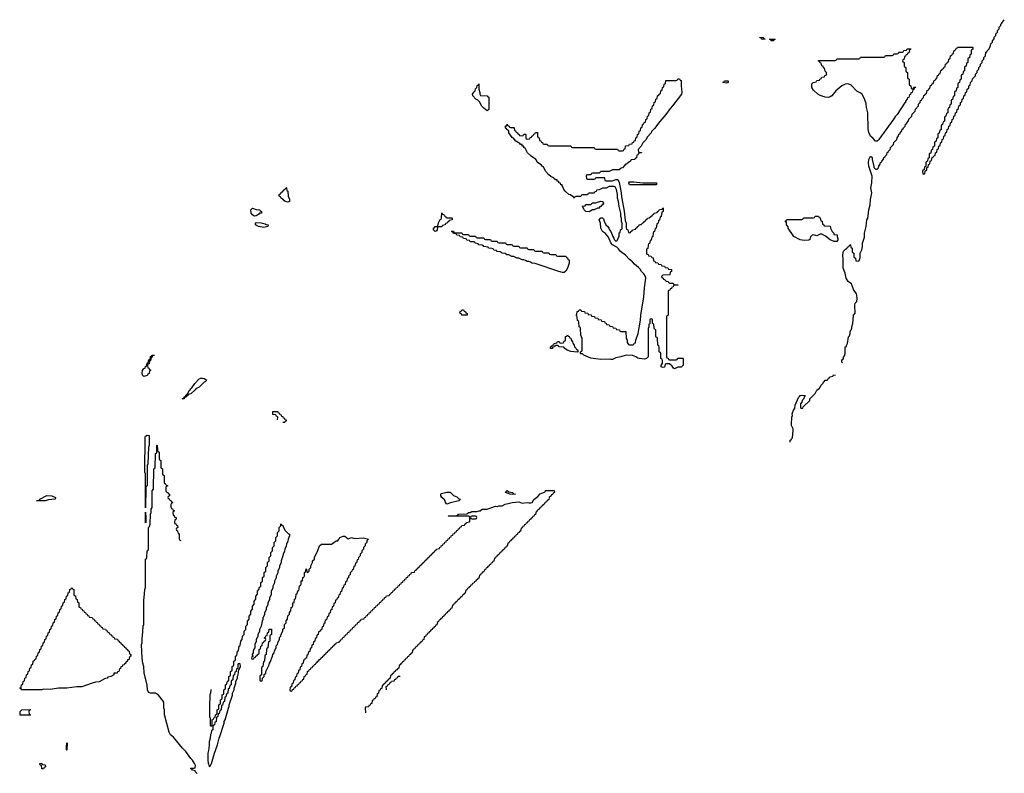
# Model space of a CAD drawing. Header units: inches. Extents: x 2604706 to 2755870, y 449242 to 584050.
# Tile 20 of 59: x 2717746 to 2729510, y 495831 to 504842. Entities that reach past the tile are written whole.
import ezdxf

# ---------------------------------------------------------------- set-up
doc = ezdxf.new("R2010")
doc.units = ezdxf.units.IN
doc.header["$MEASUREMENT"] = 0
for name, color, linetype in [('C7419', 7, 'Continuous'), ('C7429', 7, 'Continuous'), ('C7510', 7, 'Continuous'), ('C7520', 7, 'Continuous')]:
    doc.layers.add(name, color=color, linetype=linetype)

msp = doc.modelspace()

# ---------------------------------------------------------------- linework, layer by layer
at = {"layer": 'C7419', "color": 6}
for points in [[(2719250, 499006), (2719248, 499410), (2719242, 499430), (2719244, 499850), (2719250, 499862), (2719270, 499876), (2719291, 499870), (2719291, 499751), (2719285, 499730), (2719278, 499530), (2719271, 499510), (2719271, 499270), (2719258, 499262), (2719254, 499250)], [(2718050, 499089), (2717946, 499090), (2717982, 499098), (2717986, 499110), (2718070, 499151), (2718132, 499150), (2718175, 499130), (2718170, 499109), (2718090, 499099)], [(2719250, 498826), (2719250, 498954), (2719254, 498890), (2719254, 498830)], [(2718110, 496835), (2718030, 496838), (2718010, 496829), (2717770, 496828), (2717762, 496842), (2717746, 496850), (2717762, 496858), (2717766, 496890), (2717782, 496898), (2717786, 496930), (2717802, 496938), (2717806, 496970), (2717822, 496978), (2717826, 497010), (2717842, 497018), (2717846, 497050), (2717862, 497058), (2717866, 497090), (2717882, 497098), (2717886, 497130), (2717902, 497138), (2717907, 497173), (2717922, 497178), (2717927, 497193), (2717942, 497198), (2717946, 497230), (2717962, 497238), (2717966, 497270), (2717982, 497278), (2717986, 497310), (2718002, 497318), (2718006, 497350), (2718022, 497358), (2718026, 497390), (2718042, 497398), (2718046, 497430), (2718062, 497438), (2718066, 497470), (2718082, 497478), (2718086, 497510), (2718102, 497518), (2718106, 497550), (2718122, 497558), (2718126, 497590), (2718142, 497598), (2718146, 497630), (2718162, 497638), (2718166, 497670), (2718182, 497678), (2718186, 497710), (2718202, 497718), (2718206, 497750), (2718222, 497758), (2718226, 497790), (2718242, 497798), (2718246, 497830), (2718262, 497838), (2718266, 497870), (2718282, 497878), (2718286, 497910), (2718302, 497918), (2718306, 497950), (2718322, 497958), (2718326, 497990), (2718342, 497998), (2718346, 498030), (2718362, 498038), (2718370, 498054), (2718378, 498038), (2718394, 498030), (2718394, 497970), (2718398, 497958), (2718413, 497953), (2718418, 497918), (2718434, 497910), (2718438, 497878), (2718454, 497870), (2718454, 497830), (2718458, 497818), (2718473, 497813), (2718478, 497798), (2718493, 497793), (2718498, 497778), (2718513, 497773), (2718518, 497758), (2718533, 497753), (2718538, 497738), (2718553, 497733), (2718558, 497718), (2718573, 497713), (2718578, 497698), (2718613, 497693), (2718618, 497678), (2718633, 497673), (2718638, 497658), (2718653, 497653), (2718658, 497638), (2718673, 497633), (2718678, 497618), (2718693, 497613), (2718698, 497598), (2718713, 497593), (2718718, 497578), (2718733, 497573), (2718738, 497558), (2718773, 497553), (2718778, 497538), (2718793, 497533), (2718798, 497518), (2718813, 497513), (2718818, 497498), (2718833, 497493), (2718838, 497478), (2718853, 497473), (2718858, 497458), (2718873, 497453), (2718878, 497438), (2718913, 497433), (2718918, 497418), (2718933, 497413), (2718938, 497398), (2718953, 497393), (2718958, 497378), (2718973, 497373), (2718978, 497358), (2718993, 497353), (2718998, 497338), (2719013, 497333), (2719018, 497318), (2719033, 497313), (2719038, 497298), (2719054, 497290), (2719058, 497258), (2719074, 497250), (2719072, 497230), (2719058, 497222), (2719050, 497188), (2719034, 497186), (2719030, 497166), (2719018, 497162), (2719010, 497146), (2718998, 497142), (2718994, 497130), (2718974, 497126), (2718970, 497108), (2718954, 497106), (2718950, 497086), (2718938, 497082), (2718932, 497050), (2718914, 497046), (2718912, 497030), (2718872, 497028), (2718870, 497009), (2718834, 496990), (2718800, 496980), (2718791, 496970), (2718759, 496961), (2718697, 496923), (2718650, 496919), (2718610, 496909), (2718490, 496864), (2718430, 496864), (2718310, 496849), (2718211, 496849)], [(2717750, 496526), (2717750, 496572), (2717770, 496591), (2717870, 496594), (2717874, 496590), (2717858, 496582), (2717854, 496570), (2717858, 496538), (2717870, 496534), (2717874, 496530), (2717870, 496526)], [(2718310, 496108), (2718306, 496110), (2718306, 496150), (2718308, 496190), (2718314, 496194)], [(2718010, 495886), (2718007, 495927), (2717990, 495929), (2717986, 495950), (2718011, 495951), (2718018, 495938), (2718050, 495934), (2718054, 495910), (2718038, 495902), (2718030, 495886)]]:
    msp.add_lwpolyline(points, close=True, dxfattribs=at)
for points in [[(2719868, 495830), (2719846, 495850), (2719842, 495862), (2719810, 495868), (2719802, 495882), (2719786, 495890), (2719790, 495894), (2719830, 495894), (2719842, 495898), (2719846, 495930), (2719838, 495938), (2719835, 495950), (2719809, 495990), (2719790, 496010), (2719730, 496090), (2719690, 496130), (2719582, 496262), (2719549, 496290), (2719530, 496322), (2719477, 496530), (2719477, 496590), (2719470, 496610), (2719469, 496669), (2719464, 496690), (2719404, 496764), (2719370, 496788), (2719310, 496789), (2719290, 496797), (2719279, 496810), (2719272, 496830), (2719268, 496890), (2719232, 497030), (2719228, 497108), (2719217, 497150), (2719210, 497206), (2719202, 497370), (2719208, 497390), (2719209, 497450), (2719215, 497470), (2719222, 497590), (2719229, 497610), (2719229, 497910), (2719235, 497930), (2719242, 498030), (2719248, 498052), (2719248, 498390), (2719262, 498398), (2719266, 498410), (2719268, 498492), (2719282, 498498), (2719286, 498510), (2719286, 498770), (2719296, 498784), (2719306, 498810), (2719308, 498930), (2719318, 498950), (2719318, 498990), (2719328, 499010), (2719329, 499210), (2719346, 499230), (2719349, 499470), (2719362, 499478), (2719366, 499490), (2719368, 499648), (2719370, 499654), (2719382, 499658), (2719386, 499670), (2719386, 499750), (2719390, 499754), (2719393, 499693), (2719398, 499678), (2719414, 499670), (2719413, 499593), (2719418, 499578), (2719434, 499570), (2719433, 499493), (2719438, 499478), (2719454, 499470), (2719453, 499413), (2719458, 499398), (2719474, 499390), (2719474, 499310), (2719478, 499298), (2719490, 499294), (2719498, 499278), (2719514, 499270), (2719498, 499262), (2719494, 499250), (2719494, 499210), (2719498, 499198), (2719514, 499190), (2719518, 499178), (2719534, 499170), (2719534, 499150), (2719518, 499142), (2719514, 499130), (2719518, 499118), (2719530, 499114), (2719538, 499098), (2719554, 499090), (2719558, 499078), (2719574, 499070), (2719558, 499062), (2719553, 499047), (2719553, 499013), (2719558, 498998), (2719570, 498994), (2719578, 498978), (2719594, 498970), (2719578, 498962), (2719574, 498950), (2719578, 498918), (2719590, 498914), (2719594, 498894), (2719614, 498890), (2719614, 498870), (2719598, 498862), (2719594, 498830), (2719598, 498818), (2719610, 498814), (2719618, 498798), (2719633, 498793), (2719634, 498770), (2719618, 498762), (2719614, 498750), (2719618, 498738), (2719632, 498732), (2719638, 498698), (2719653, 498693), (2719653, 498633), (2719658, 498618), (2719670, 498614)], [(2720000, 496102), (2719995, 496070), (2719994, 495994), (2719999, 495950), (2720000, 495946)]]:
    msp.add_lwpolyline(points, dxfattribs=at)
at = {"layer": 'C7429', "color": 6}
for points in [[(2726950, 499790), (2726950, 499814), (2726962, 499818), (2726966, 499830), (2726978, 499842), (2726989, 499930), (2726989, 499950), (2726969, 499990), (2726969, 500000)], [(2720028, 496832), (2720026, 496790), (2720016, 496770), (2720018, 496710), (2720012, 496690), (2720012, 496590), (2720014, 496510), (2720022, 496490), (2720022, 496402), (2720030, 496394), (2720042, 496398), (2720046, 496410), (2720046, 496470), (2720062, 496478), (2720067, 496493), (2720082, 496498), (2720086, 496530), (2720102, 496538), (2720106, 496550), (2720106, 496590), (2720122, 496598), (2720126, 496610), (2720126, 496650), (2720142, 496658), (2720146, 496670), (2720146, 496710), (2720162, 496718), (2720166, 496730), (2720166, 496770), (2720182, 496778), (2720186, 496790), (2720186, 496830), (2720202, 496838), (2720206, 496850), (2720206, 496890), (2720222, 496898), (2720227, 496933), (2720242, 496938), (2720246, 496950), (2720246, 496990), (2720262, 496998), (2720266, 497010), (2720266, 497050), (2720282, 497058), (2720286, 497070), (2720286, 497110), (2720302, 497118), (2720306, 497130), (2720306, 497170), (2720322, 497178), (2720326, 497190), (2720326, 497230), (2720342, 497238), (2720348, 497292), (2720362, 497298), (2720368, 497352), (2720382, 497358), (2720388, 497412), (2720406, 497430), (2720408, 497472), (2720426, 497490), (2720428, 497532), (2720446, 497550), (2720448, 497592), (2720466, 497610), (2720468, 497652), (2720487, 497673), (2720488, 497710), (2720507, 497733), (2720508, 497770), (2720527, 497793), (2720528, 497830), (2720547, 497853), (2720548, 497890), (2720567, 497913), (2720568, 497950), (2720587, 497973), (2720588, 498010), (2720607, 498033), (2720608, 498052), (2720626, 498070), (2720628, 498112), (2720646, 498130), (2720648, 498172), (2720666, 498190), (2720668, 498232), (2720686, 498250), (2720688, 498292), (2720706, 498310), (2720708, 498352), (2720726, 498370), (2720728, 498410), (2720746, 498430), (2720748, 498470), (2720766, 498490), (2720768, 498530), (2720786, 498550), (2720788, 498590), (2720806, 498610), (2720808, 498650), (2720826, 498670), (2720828, 498710), (2720846, 498730), (2720848, 498770), (2720866, 498790), (2720866, 498810), (2720870, 498814), (2720878, 498798), (2720890, 498794), (2720896, 498770), (2720916, 498736), (2720956, 498696), (2720971, 498690), (2720971, 498670), (2720952, 498630), (2720950, 498606), (2720932, 498570), (2720930, 498546), (2720912, 498510), (2720910, 498486), (2720892, 498450), (2720891, 498430), (2720871, 498370), (2720870, 498346), (2720852, 498310), (2720851, 498290), (2720832, 498250), (2720831, 498230), (2720812, 498190), (2720811, 498170), (2720792, 498130), (2720791, 498110), (2720772, 498070), (2720770, 498046), (2720752, 498010), (2720750, 497966), (2720731, 497929), (2720730, 497906), (2720712, 497870), (2720710, 497846), (2720692, 497810), (2720690, 497786), (2720672, 497750), (2720670, 497726), (2720652, 497690), (2720652, 497670), (2720642, 497650), (2720631, 497590), (2720612, 497550), (2720611, 497529), (2720593, 497487), (2720592, 497468), (2720572, 497430), (2720572, 497408), (2720554, 497370), (2720554, 497330), (2720544, 497316), (2720534, 497290), (2720534, 497270), (2720522, 497250), (2720522, 497242), (2720534, 497226), (2720518, 497222), (2720514, 497210), (2720518, 497198), (2720530, 497194), (2720542, 497198), (2720546, 497214), (2720562, 497218), (2720567, 497233), (2720582, 497238), (2720587, 497253), (2720602, 497258), (2720606, 497270), (2720606, 497310), (2720622, 497318), (2720626, 497350), (2720642, 497358), (2720646, 497390), (2720662, 497398), (2720667, 497413), (2720682, 497418), (2720686, 497430), (2720682, 497442), (2720666, 497450), (2720682, 497458), (2720687, 497473), (2720702, 497478), (2720706, 497510), (2720722, 497518), (2720727, 497553), (2720753, 497553), (2720754, 497490), (2720738, 497482), (2720734, 497470), (2720733, 497413), (2720730, 497406), (2720718, 497402), (2720712, 497330), (2720698, 497322), (2720694, 497310), (2720692, 497250), (2720678, 497242), (2720674, 497230), (2720672, 497170), (2720658, 497162), (2720652, 497108), (2720638, 497102), (2720634, 497090), (2720634, 497010), (2720618, 497002), (2720614, 496990), (2720614, 496950), (2720618, 496938), (2720630, 496934), (2720642, 496938), (2720646, 496970), (2720666, 496990), (2720667, 497013), (2720686, 497030), (2720686, 497050), (2720728, 497130), (2720729, 497150), (2720739, 497161), (2720768, 497230), (2720769, 497250), (2720788, 497270), (2720790, 497294), (2720809, 497331), (2720810, 497354), (2720828, 497372), (2720830, 497394), (2720849, 497431), (2720850, 497454), (2720868, 497472), (2720870, 497494), (2720889, 497531), (2720890, 497554), (2720908, 497572), (2720909, 497611), (2720928, 497630), (2720930, 497654), (2720947, 497673), (2720950, 497714), (2720968, 497732), (2720970, 497754), (2720987, 497773), (2720990, 497814), (2721002, 497818), (2721008, 497832), (2721009, 497871), (2721026, 497874), (2721030, 497914), (2721042, 497918), (2721047, 497933), (2721050, 497974), (2721062, 497978), (2721070, 498014), (2721082, 498018), (2721087, 498033), (2721090, 498074), (2721102, 498078), (2721108, 498092), (2721109, 498131), (2721126, 498134), (2721130, 498174), (2721142, 498178), (2721147, 498193), (2721150, 498234), (2721162, 498238), (2721170, 498274), (2721174, 498270), (2721178, 498238), (2721190, 498234), (2721206, 498250), (2721206, 498270), (2721226, 498290), (2721226, 498310), (2721246, 498350), (2721246, 498370), (2721267, 498393), (2721268, 498412), (2721310, 498494), (2721329, 498550), (2721350, 498570), (2721470, 498571), (2721528, 498610), (2721548, 498612), (2721558, 498630), (2721565, 498635), (2721569, 498650), (2721610, 498666), (2721630, 498665), (2721670, 498634), (2721710, 498650), (2721750, 498639), (2721848, 498648), (2721914, 498630), (2721894, 498610), (2721894, 498590), (2721874, 498570), (2721874, 498550), (2721854, 498530), (2721854, 498510), (2721834, 498490), (2721834, 498470), (2721814, 498450), (2721814, 498430), (2721794, 498410), (2721792, 498388), (2721778, 498382), (2721772, 498348), (2721758, 498342), (2721750, 498306), (2721738, 498302), (2721732, 498268), (2721718, 498262), (2721714, 498250), (2721694, 498230), (2721694, 498210), (2721674, 498190), (2721674, 498170), (2721658, 498162), (2721654, 498130), (2721638, 498122), (2721634, 498090), (2721618, 498082), (2721612, 498048), (2721598, 498042), (2721590, 498006), (2721578, 498002), (2721572, 497968), (2721558, 497962), (2721552, 497928), (2721538, 497922), (2721530, 497906), (2721518, 497902), (2721514, 497870), (2721498, 497862), (2721494, 497830), (2721478, 497822), (2721474, 497790), (2721458, 497782), (2721454, 497750), (2721438, 497742), (2721434, 497710), (2721418, 497702), (2721412, 497668), (2721398, 497662), (2721393, 497647), (2721392, 497628), (2721378, 497622), (2721372, 497588), (2721358, 497582), (2721352, 497548), (2721338, 497542), (2721330, 497526), (2721318, 497522), (2721314, 497490), (2721298, 497482), (2721294, 497450), (2721278, 497442), (2721274, 497410), (2721258, 497402), (2721254, 497370), (2721238, 497362), (2721234, 497330), (2721218, 497322), (2721212, 497288), (2721198, 497282), (2721190, 497246), (2721178, 497242), (2721172, 497208), (2721158, 497202), (2721150, 497186), (2721138, 497182), (2721134, 497150), (2721118, 497142), (2721114, 497110), (2721098, 497102), (2721094, 497070), (2721078, 497062), (2721074, 497030), (2721058, 497022), (2721054, 496990), (2721038, 496982), (2721034, 496950), (2721018, 496942), (2721014, 496910), (2720998, 496902), (2720993, 496867), (2720978, 496862), (2720974, 496830), (2720978, 496818), (2720990, 496814), (2721002, 496818), (2721007, 496833), (2721022, 496838), (2721027, 496853), (2721042, 496858), (2721047, 496873), (2721062, 496878), (2721066, 496890), (2721082, 496898), (2721090, 496914), (2721102, 496918), (2721110, 496934), (2721122, 496938), (2721127, 496953), (2721142, 496958), (2721146, 496990), (2721162, 496998), (2721170, 497014), (2721182, 497018), (2721186, 497050), (2721202, 497058), (2721210, 497074), (2721222, 497078), (2721230, 497094), (2721242, 497098), (2721250, 497114), (2721262, 497118), (2721270, 497134), (2721282, 497138), (2721287, 497153), (2721302, 497158), (2721307, 497173), (2721322, 497178), (2721327, 497193), (2721342, 497198), (2721347, 497213), (2721362, 497218), (2721367, 497233), (2721382, 497238), (2721387, 497253), (2721402, 497258), (2721407, 497273), (2721422, 497278), (2721427, 497293), (2721442, 497298), (2721447, 497313), (2721462, 497318), (2721467, 497333), (2721482, 497338), (2721487, 497353), (2721502, 497358), (2721507, 497373), (2721522, 497378), (2721527, 497393), (2721562, 497398), (2721567, 497413), (2721582, 497418), (2721587, 497433), (2721602, 497438), (2721607, 497453), (2721622, 497458), (2721627, 497473), (2721642, 497478), (2721647, 497493), (2721662, 497498), (2721667, 497513), (2721682, 497518), (2721687, 497533), (2721702, 497538), (2721707, 497553), (2721722, 497558), (2721727, 497573), (2721742, 497578), (2721747, 497593), (2721762, 497598), (2721767, 497613), (2721782, 497618), (2721787, 497633), (2721802, 497638), (2721807, 497653), (2721822, 497658), (2721827, 497673), (2721862, 497678), (2721867, 497693), (2721882, 497698), (2721887, 497713), (2721902, 497718), (2721907, 497733), (2721922, 497738), (2721927, 497753), (2721942, 497758), (2721947, 497773), (2721962, 497778), (2721967, 497793), (2721982, 497798), (2721987, 497813), (2722002, 497818), (2722007, 497833), (2722022, 497838), (2722027, 497853), (2722042, 497858), (2722047, 497873), (2722062, 497878), (2722067, 497893), (2722082, 497898), (2722087, 497913), (2722102, 497918), (2722107, 497933), (2722122, 497938), (2722127, 497953), (2722162, 497958), (2722167, 497973), (2722182, 497978), (2722187, 497993), (2722202, 497998), (2722207, 498013), (2722222, 498018), (2722227, 498033), (2722242, 498038), (2722247, 498053), (2722262, 498058), (2722267, 498073), (2722282, 498078), (2722287, 498093), (2722302, 498098), (2722307, 498113), (2722322, 498118), (2722327, 498133), (2722342, 498138), (2722347, 498153), (2722362, 498158), (2722367, 498173), (2722382, 498178), (2722387, 498193), (2722402, 498198), (2722407, 498213), (2722422, 498218), (2722427, 498233), (2722462, 498238), (2722467, 498253), (2722482, 498258), (2722487, 498273), (2722502, 498278), (2722507, 498293), (2722522, 498298), (2722527, 498313), (2722542, 498318), (2722547, 498333), (2722562, 498338), (2722567, 498353), (2722582, 498358), (2722587, 498373), (2722602, 498378), (2722607, 498393), (2722622, 498398), (2722627, 498413), (2722642, 498418), (2722647, 498433), (2722662, 498438), (2722667, 498453), (2722682, 498458), (2722687, 498473), (2722702, 498478), (2722707, 498493), (2722722, 498498), (2722727, 498513), (2722762, 498518), (2722767, 498533), (2722782, 498538), (2722787, 498553), (2722802, 498558), (2722807, 498573), (2722822, 498578), (2722827, 498593), (2722842, 498598), (2722847, 498613), (2722862, 498618), (2722867, 498633), (2722882, 498638), (2722887, 498653), (2722902, 498658), (2722907, 498673), (2722922, 498678), (2722927, 498693), (2722942, 498698), (2722947, 498713), (2722962, 498718), (2722967, 498733), (2722982, 498738), (2722987, 498753), (2723002, 498758), (2723007, 498773), (2723022, 498778), (2723027, 498793), (2723062, 498798), (2723067, 498813), (2723082, 498818), (2723086, 498830), (2723122, 498838), (2723126, 498850), (2723126, 498890), (2723122, 498902), (2723107, 498907), (2722870, 498906), (2722866, 498910), (2722968, 498912), (2722982, 498918), (2722990, 498931), (2723087, 498933), (2723102, 498938), (2723106, 498950), (2723129, 498951), (2723150, 498962), (2723210, 498962), (2723231, 498971), (2723249, 498971), (2723270, 498991), (2723330, 498991), (2723430, 499025), (2723450, 499022), (2723470, 499031), (2723509, 499031), (2723546, 499050), (2723600, 499060), (2723629, 499071), (2723710, 499076), (2723750, 499063), (2723810, 499070), (2723830, 499065), (2723855, 499065), (2723870, 499070), (2723890, 499103), (2723938, 499142), (2723966, 499174), (2724023, 499197), (2724030, 499211), (2724132, 499212), (2724134, 499190), (2724118, 499182), (2724110, 499166), (2724098, 499162), (2724094, 499150), (2724073, 499127), (2724070, 499106), (2724058, 499102), (2724054, 499090), (2724038, 499082), (2724030, 499066), (2724018, 499062), (2724010, 499046), (2723998, 499042), (2723994, 499030), (2723978, 499022), (2723970, 499006), (2723958, 499002), (2723954, 498990), (2723938, 498982), (2723930, 498966), (2723918, 498962), (2723910, 498926), (2723898, 498922), (2723890, 498906), (2723878, 498902), (2723870, 498886), (2723858, 498882), (2723854, 498870), (2723838, 498862), (2723830, 498846), (2723818, 498842), (2723810, 498826), (2723798, 498822), (2723790, 498806), (2723778, 498802), (2723770, 498786), (2723758, 498782), (2723750, 498766), (2723738, 498762), (2723730, 498726), (2723718, 498722), (2723714, 498710), (2723698, 498702), (2723690, 498686), (2723678, 498682), (2723670, 498666), (2723658, 498662), (2723650, 498646), (2723638, 498642), (2723634, 498630), (2723618, 498622), (2723614, 498610), (2723598, 498602), (2723590, 498586), (2723578, 498582), (2723570, 498546), (2723558, 498542), (2723550, 498526), (2723538, 498522), (2723530, 498506), (2723518, 498502), (2723514, 498490), (2723498, 498482), (2723490, 498466), (2723478, 498462), (2723470, 498446), (2723458, 498442), (2723454, 498430), (2723438, 498422), (2723430, 498406), (2723418, 498402), (2723410, 498366), (2723398, 498362), (2723390, 498346), (2723378, 498342), (2723370, 498326), (2723358, 498322), (2723354, 498310), (2723338, 498302), (2723334, 498290), (2723318, 498282), (2723310, 498266), (2723298, 498262), (2723294, 498250), (2723278, 498242), (2723274, 498230), (2723258, 498222), (2723250, 498206), (2723238, 498202), (2723230, 498166), (2723218, 498162), (2723214, 498150), (2723198, 498142), (2723194, 498130), (2723178, 498122), (2723170, 498106), (2723158, 498102), (2723150, 498086), (2723138, 498082), (2723130, 498066), (2723118, 498062), (2723114, 498050), (2723098, 498042), (2723090, 498026), (2723078, 498022), (2723070, 497986), (2723058, 497982), (2723054, 497970), (2723038, 497962), (2723030, 497946), (2723018, 497942), (2723014, 497930), (2722998, 497922), (2722994, 497910), (2722978, 497902), (2722970, 497886), (2722958, 497882), (2722954, 497870), (2722938, 497862), (2722930, 497846), (2722918, 497842), (2722910, 497806), (2722898, 497802), (2722890, 497786), (2722878, 497782), (2722874, 497770), (2722858, 497762), (2722854, 497750), (2722838, 497742), (2722830, 497726), (2722818, 497722), (2722814, 497710), (2722798, 497702), (2722790, 497686), (2722778, 497682), (2722774, 497670), (2722758, 497662), (2722750, 497646), (2722738, 497642), (2722730, 497606), (2722718, 497602), (2722710, 497586), (2722698, 497582), (2722694, 497570), (2722678, 497562), (2722674, 497550), (2722658, 497542), (2722654, 497530), (2722638, 497522), (2722634, 497510), (2722618, 497502), (2722610, 497486), (2722598, 497482), (2722593, 497467), (2722578, 497462), (2722574, 497430), (2722558, 497422), (2722550, 497406), (2722538, 497402), (2722534, 497390), (2722518, 497382), (2722510, 497366), (2722498, 497362), (2722490, 497346), (2722478, 497342), (2722473, 497327), (2722458, 497322), (2722453, 497307), (2722438, 497302), (2722434, 497270), (2722418, 497262), (2722414, 497250), (2722398, 497242), (2722390, 497226), (2722378, 497222), (2722370, 497206), (2722358, 497202), (2722353, 497187), (2722338, 497182), (2722333, 497167), (2722318, 497162), (2722313, 497147), (2722298, 497142), (2722293, 497127), (2722278, 497122), (2722274, 497090), (2722258, 497082), (2722253, 497067), (2722238, 497062), (2722233, 497047), (2722218, 497042), (2722213, 497027), (2722198, 497022), (2722193, 497007), (2722178, 497002), (2722173, 496967), (2722158, 496962), (2722153, 496947), (2722138, 496942), (2722133, 496927), (2722118, 496922), (2722113, 496907), (2722098, 496902), (2722093, 496887), (2722078, 496882), (2722073, 496847), (2722058, 496842), (2722053, 496827), (2722038, 496822), (2722034, 496790), (2722018, 496782), (2722013, 496747), (2721998, 496742), (2721993, 496727), (2721978, 496722), (2721973, 496707), (2721958, 496702), (2721953, 496667), (2721938, 496662), (2721933, 496647), (2721918, 496642), (2721913, 496627), (2721878, 496622), (2721874, 496610), (2721876, 496556)], [(2720000, 495946), (2720010, 495914), (2720022, 495918), (2720039, 495950), (2720074, 496070), (2720109, 496170), (2720129, 496251), (2720139, 496270), (2720189, 496430), (2720189, 496450), (2720199, 496470), (2720239, 496610), (2720249, 496630), (2720249, 496650), (2720287, 496767), (2720289, 496791), (2720308, 496830), (2720308, 496850), (2720327, 496907), (2720328, 496932), (2720348, 496970), (2720348, 496992), (2720358, 497010), (2720366, 497074), (2720370, 497074), (2720386, 497110), (2720382, 497142), (2720370, 497146), (2720358, 497142), (2720354, 497130), (2720354, 497086), (2720338, 497082), (2720334, 497050), (2720318, 497042), (2720314, 497010), (2720298, 497002), (2720292, 496948), (2720278, 496942), (2720274, 496930), (2720272, 496888), (2720258, 496882), (2720250, 496846), (2720238, 496842), (2720232, 496790), (2720218, 496782), (2720210, 496746), (2720198, 496742), (2720192, 496690), (2720178, 496682), (2720170, 496646), (2720158, 496642), (2720152, 496590), (2720138, 496582), (2720130, 496546), (2720118, 496542), (2720114, 496510), (2720098, 496502), (2720092, 496448), (2720078, 496442), (2720074, 496410), (2720058, 496402), (2720054, 496390), (2720054, 496350), (2720038, 496342), (2720034, 496310), (2720024, 496296), (2720022, 496250), (2720011, 496209), (2720011, 496169), (2720000, 496102)], [(2722128, 496828), (2722126, 496870), (2722142, 496878), (2722147, 496893), (2722162, 496898), (2722167, 496913), (2722182, 496918), (2722190, 496934), (2722222, 496938), (2722227, 496953), (2722242, 496958), (2722247, 496973), (2722262, 496978), (2722267, 496993), (2722293, 496993)]]:
    msp.add_lwpolyline(points, dxfattribs=at)
for points in [[(2722850, 499049), (2722834, 499070), (2722830, 499090), (2722821, 499101), (2722790, 499129), (2722777, 499150), (2722778, 499170), (2722785, 499175), (2722850, 499192), (2722890, 499193), (2722930, 499151), (2722970, 499136), (2722994, 499114), (2723011, 499110), (2722992, 499090), (2722894, 499066)], [(2723630, 499166), (2723606, 499170), (2723549, 499190), (2723570, 499211), (2723590, 499196), (2723632, 499190), (2723651, 499171), (2723670, 499169)], [(2723190, 498906), (2723150, 498906), (2723138, 498902), (2723134, 498890), (2723138, 498878), (2723150, 498874), (2723190, 498874), (2723202, 498878), (2723206, 498890), (2723202, 498902)]]:
    msp.add_lwpolyline(points, close=True, dxfattribs=at)
at = {"layer": 'C7510', "color": 6}
for points in [[(2719230, 500575), (2719215, 500590), (2719209, 500611), (2719214, 500646), (2719230, 500672), (2719246, 500674), (2719250, 500694), (2719262, 500698), (2719270, 500734), (2719282, 500738), (2719290, 500774), (2719302, 500778), (2719308, 500792), (2719310, 500814), (2719322, 500818), (2719326, 500830), (2719351, 500831), (2719346, 500826), (2719334, 500826), (2719330, 500806), (2719318, 500802), (2719310, 500766), (2719298, 500762), (2719292, 500728), (2719278, 500722), (2719274, 500710), (2719278, 500678), (2719290, 500674), (2719298, 500658), (2719312, 500650), (2719298, 500642), (2719292, 500610), (2719278, 500602), (2719270, 500589)], [(2719710, 500308), (2719688, 500308), (2719694, 500314), (2719706, 500314), (2719710, 500332), (2719726, 500334), (2719730, 500354), (2719742, 500358), (2719746, 500370), (2719758, 500382), (2719769, 500410), (2719783, 500417), (2719789, 500430), (2719801, 500439), (2719839, 500490), (2719890, 500546), (2719910, 500556), (2719930, 500556), (2719951, 500550), (2719982, 500530), (2719965, 500515), (2719950, 500508), (2719890, 500449), (2719851, 500429), (2719844, 500416), (2719792, 500370), (2719758, 500362), (2719754, 500350), (2719738, 500342), (2719734, 500330), (2719714, 500326)]]:
    msp.add_lwpolyline(points, close=True, dxfattribs=at)
at = {"layer": 'C7520', "color": 6}
for points in [[(2727578, 500738), (2727570, 500746), (2727569, 500771), (2727570, 500774), (2727582, 500778), (2727588, 500792), (2727588, 500808), (2727599, 500821), (2727609, 500850), (2727609, 500930), (2727626, 500934), (2727626, 500946), (2727638, 500970), (2727649, 501049), (2727660, 501060), (2727669, 501090), (2727670, 501114), (2727689, 501151), (2727689, 501169), (2727701, 501210), (2727709, 501310), (2727728, 501332), (2727724, 501430), (2727730, 501452), (2727749, 501471), (2727750, 501510), (2727749, 501550), (2727745, 501565), (2727710, 501615), (2727684, 501684), (2727644, 501710), (2727621, 501750), (2727607, 501810), (2727583, 501870), (2727586, 501970), (2727582, 502030), (2727590, 502074), (2727610, 502094), (2727622, 502098), (2727626, 502110), (2727642, 502118), (2727650, 502134), (2727662, 502138), (2727670, 502154), (2727674, 502150), (2727678, 502118), (2727694, 502110), (2727694, 502070), (2727698, 502058), (2727714, 502050), (2727714, 502010), (2727718, 501998), (2727734, 501990), (2727738, 501958), (2727770, 501954), (2727787, 501993), (2727788, 502050), (2727809, 502090), (2727815, 502130), (2727815, 502170), (2727838, 502242), (2727841, 502290), (2727861, 502370), (2727869, 502450), (2727879, 502470), (2727884, 502496), (2727890, 502570), (2727907, 502630), (2727912, 502690), (2727928, 502770), (2727915, 502830), (2727928, 502890), (2727930, 502970), (2727893, 503090), (2727888, 503130), (2727890, 503172), (2727910, 503211), (2727924, 503204), (2727930, 503194), (2727931, 503170), (2727953, 503087), (2727953, 503073), (2727970, 503054), (2727990, 503054), (2728006, 503070), (2728009, 503091), (2728027, 503113), (2728030, 503134), (2728042, 503138), (2728046, 503150), (2728067, 503173), (2728070, 503194), (2728082, 503198), (2728086, 503210), (2728106, 503230), (2728110, 503254), (2728122, 503258), (2728126, 503270), (2728146, 503290), (2728150, 503314), (2728186, 503350), (2728190, 503374), (2728226, 503410), (2728228, 503430), (2728247, 503453), (2728250, 503474), (2728262, 503478), (2728266, 503490), (2728287, 503513), (2728290, 503534), (2728302, 503538), (2728306, 503550), (2728326, 503570), (2728330, 503594), (2728342, 503598), (2728346, 503610), (2728367, 503633), (2728370, 503654), (2728406, 503690), (2728410, 503714), (2728446, 503750), (2728450, 503774), (2728486, 503810), (2728486, 503830), (2728506, 503850), (2728510, 503874), (2728522, 503878), (2728526, 503890), (2728546, 503910), (2728550, 503934), (2728562, 503938), (2728566, 503950), (2728582, 503958), (2728590, 503994), (2728602, 503998), (2728610, 504014), (2728622, 504018), (2728630, 504054), (2728642, 504058), (2728650, 504074), (2728662, 504078), (2728670, 504114), (2728682, 504118), (2728690, 504134), (2728702, 504138), (2728710, 504174), (2728722, 504178), (2728730, 504194), (2728742, 504198), (2728750, 504234), (2728762, 504238), (2728766, 504250), (2728782, 504258), (2728790, 504274), (2728802, 504278), (2728806, 504310), (2728822, 504318), (2728830, 504334), (2728842, 504338), (2728846, 504370), (2728862, 504378), (2728866, 504410), (2728882, 504418), (2728890, 504434), (2728902, 504438), (2728906, 504470), (2728922, 504478), (2728930, 504494), (2728942, 504498), (2728950, 504514), (2729130, 504514), (2729134, 504510), (2729134, 504490), (2729118, 504482), (2729114, 504470), (2729114, 504430), (2729098, 504422), (2729093, 504387), (2729078, 504382), (2729074, 504370), (2729074, 504330), (2729058, 504322), (2729053, 504287), (2729038, 504282), (2729034, 504270), (2729034, 504230), (2729018, 504222), (2729013, 504187), (2728998, 504182), (2728994, 504170), (2728994, 504130), (2728978, 504122), (2728974, 504090), (2728958, 504082), (2728954, 504070), (2728954, 504030), (2728938, 504022), (2728933, 503987), (2728918, 503982), (2728914, 503970), (2728914, 503930), (2728898, 503922), (2728893, 503887), (2728878, 503882), (2728874, 503870), (2728874, 503830), (2728858, 503822), (2728854, 503790), (2728838, 503782), (2728834, 503770), (2728834, 503730), (2728818, 503722), (2728813, 503687), (2728798, 503682), (2728794, 503670), (2728794, 503630), (2728778, 503622), (2728773, 503587), (2728758, 503582), (2728754, 503570), (2728754, 503530), (2728738, 503522), (2728733, 503487), (2728718, 503482), (2728714, 503470), (2728714, 503430), (2728698, 503422), (2728694, 503390), (2728678, 503382), (2728674, 503370), (2728674, 503330), (2728658, 503322), (2728654, 503290), (2728638, 503282), (2728633, 503247), (2728618, 503242), (2728614, 503230), (2728614, 503190), (2728598, 503182), (2728594, 503150), (2728578, 503142), (2728574, 503130), (2728574, 503086), (2728558, 503082), (2728554, 503046), (2728538, 503042), (2728534, 503030), (2728538, 502998), (2728550, 502994), (2728562, 502998), (2728566, 503034), (2728582, 503038), (2728586, 503050), (2728586, 503074), (2728602, 503078), (2728606, 503110), (2728622, 503118), (2728626, 503150), (2728642, 503158), (2728647, 503193), (2728662, 503198), (2728667, 503213), (2728682, 503218), (2728686, 503250), (2728702, 503258), (2728706, 503290), (2728722, 503298), (2728726, 503330), (2728742, 503338), (2728746, 503370), (2728762, 503378), (2728766, 503410), (2728782, 503418), (2728786, 503450), (2728802, 503458), (2728806, 503490), (2728822, 503498), (2728826, 503530), (2728842, 503538), (2728846, 503570), (2728862, 503578), (2728866, 503610), (2728882, 503618), (2728886, 503650), (2728902, 503658), (2728906, 503690), (2728922, 503698), (2728926, 503730), (2728942, 503738), (2728946, 503770), (2728962, 503778), (2728968, 503812), (2728982, 503818), (2728987, 503833), (2728988, 503852), (2729002, 503858), (2729008, 503892), (2729022, 503898), (2729028, 503932), (2729042, 503938), (2729048, 503972), (2729062, 503978), (2729068, 504012), (2729082, 504018), (2729087, 504033), (2729088, 504052), (2729102, 504058), (2729108, 504092), (2729126, 504110), (2729130, 504134), (2729166, 504170), (2729166, 504190), (2729186, 504210), (2729186, 504230), (2729206, 504250), (2729206, 504270), (2729226, 504290), (2729226, 504310), (2729246, 504330), (2729246, 504350), (2729266, 504370), (2729266, 504390), (2729286, 504410), (2729290, 504454), (2729302, 504458), (2729306, 504470), (2729330, 504494), (2729347, 504533), (2729348, 504552), (2729367, 504573), (2729368, 504590), (2729387, 504613), (2729390, 504634), (2729407, 504653), (2729410, 504674), (2729427, 504693), (2729430, 504714), (2729447, 504733), (2729450, 504754), (2729467, 504773), (2729468, 504790), (2729480, 504800), (2729510, 504842)], [(2726969, 500000), (2726970, 500090), (2726978, 500110), (2726975, 500130), (2726990, 500172), (2727006, 500194), (2727010, 500232), (2727050, 500325), (2727064, 500336), (2727070, 500350), (2727094, 500354), (2727132, 500350), (2727122, 500338), (2727110, 500306), (2727093, 500287), (2727092, 500268), (2727074, 500250), (2727074, 500210), (2727078, 500198), (2727090, 500194), (2727102, 500198), (2727107, 500213), (2727186, 500290), (2727188, 500310), (2727249, 500371), (2727270, 500411), (2727302, 500438), (2727322, 500470), (2727346, 500494), (2727350, 500511), (2727362, 500518), (2727370, 500531), (2727389, 500531), (2727402, 500538), (2727410, 500554), (2727422, 500558), (2727426, 500570), (2727462, 500578), (2727470, 500594), (2727493, 500593)], [(2720890, 500028), (2720914, 500030), (2720918, 500042), (2720933, 500047), (2720933, 500053), (2720918, 500058), (2720913, 500073), (2720898, 500078), (2720893, 500093), (2720878, 500098), (2720873, 500113), (2720858, 500118), (2720853, 500133), (2720838, 500138), (2720833, 500153), (2720767, 500153), (2720767, 500127), (2720802, 500122), (2720807, 500107), (2720822, 500102), (2720826, 500090), (2720824, 500056)]]:
    msp.add_lwpolyline(points, dxfattribs=at)
for points in [[(2726650, 504609), (2726609, 504609), (2726606, 504626), (2726586, 504630), (2726630, 504631), (2726638, 504618), (2726653, 504613)], [(2726750, 504589), (2726726, 504590), (2726722, 504602), (2726706, 504610), (2726774, 504610), (2726758, 504602)], [(2728410, 504014), (2728422, 504018), (2728430, 504034), (2728450, 504034), (2728452, 504030), (2728434, 504026), (2728430, 504006), (2728418, 504002), (2728412, 503988), (2728411, 503970), (2728394, 503966), (2728390, 503946), (2728378, 503942), (2728372, 503928), (2728371, 503910), (2728353, 503907), (2728351, 503890), (2728331, 503869), (2728331, 503850), (2728317, 503843), (2728231, 503710), (2728211, 503690), (2728190, 503655), (2728010, 503410), (2727990, 503390), (2727970, 503390), (2727942, 503422), (2727910, 503450), (2727890, 503495), (2727882, 503538), (2727880, 503730), (2727864, 503790), (2727859, 503839), (2727844, 503884), (2727810, 503950), (2727787, 503967), (2727747, 503987), (2727680, 504060), (2727652, 504072), (2727630, 504073), (2727610, 504070), (2727569, 504051), (2727497, 503990), (2727450, 503930), (2727430, 503918), (2727407, 503913), (2727370, 503915), (2727310, 503934), (2727284, 503950), (2727230, 504001), (2727210, 504030), (2727210, 504074), (2727228, 504092), (2727262, 504098), (2727270, 504114), (2727302, 504118), (2727306, 504130), (2727322, 504138), (2727330, 504154), (2727362, 504158), (2727367, 504173), (2727382, 504178), (2727386, 504190), (2727386, 504210), (2727368, 504228), (2727362, 504262), (2727350, 504266), (2727346, 504286), (2727328, 504290), (2727322, 504322), (2727310, 504326), (2727302, 504342), (2727290, 504346), (2727290, 504354), (2727490, 504354), (2727502, 504358), (2727510, 504374), (2727770, 504374), (2727782, 504378), (2727790, 504394), (2728070, 504394), (2728082, 504398), (2728090, 504414), (2728170, 504414), (2728182, 504418), (2728190, 504434), (2728230, 504434), (2728242, 504438), (2728250, 504454), (2728290, 504454), (2728302, 504458), (2728310, 504474), (2728342, 504478), (2728348, 504492), (2728394, 504494), (2728390, 504486), (2728378, 504482), (2728370, 504446), (2728358, 504442), (2728350, 504426), (2728338, 504422), (2728330, 504406), (2728318, 504402), (2728314, 504370), (2728298, 504362), (2728294, 504350), (2728298, 504338), (2728314, 504330), (2728314, 504290), (2728318, 504278), (2728334, 504270), (2728334, 504230), (2728338, 504218), (2728354, 504210), (2728354, 504150), (2728358, 504138), (2728374, 504130), (2728374, 504070), (2728378, 504058), (2728394, 504050), (2728398, 504018)], [(2724530, 502934), (2724610, 502934), (2724622, 502938), (2724630, 502954), (2724730, 502954), (2724734, 502950), (2724738, 502918), (2724750, 502914), (2724830, 502914), (2724868, 502932), (2724891, 502931), (2724910, 502894), (2724930, 502794), (2724942, 502702), (2724970, 502554), (2724982, 502442), (2724991, 502410), (2724993, 502353), (2724998, 502338), (2725012, 502330), (2725018, 502298), (2725030, 502294), (2725042, 502298), (2725046, 502310), (2725062, 502318), (2725066, 502330), (2725102, 502338), (2725106, 502350), (2725122, 502358), (2725126, 502370), (2725142, 502378), (2725150, 502394), (2725170, 502394), (2725190, 502414), (2725202, 502418), (2725206, 502430), (2725222, 502438), (2725226, 502450), (2725242, 502458), (2725246, 502470), (2725267, 502473), (2725290, 502494), (2725302, 502498), (2725306, 502510), (2725322, 502518), (2725326, 502530), (2725362, 502538), (2725366, 502550), (2725382, 502558), (2725390, 502574), (2725422, 502578), (2725430, 502594), (2725434, 502590), (2725434, 502550), (2725418, 502542), (2725412, 502490), (2725398, 502482), (2725390, 502446), (2725378, 502442), (2725374, 502410), (2725358, 502402), (2725352, 502348), (2725338, 502342), (2725332, 502308), (2725318, 502302), (2725314, 502290), (2725312, 502250), (2725298, 502242), (2725290, 502206), (2725278, 502202), (2725270, 502166), (2725258, 502162), (2725253, 502147), (2725252, 502108), (2725238, 502102), (2725234, 502090), (2725234, 502050), (2725238, 502038), (2725253, 502033), (2725258, 502018), (2725290, 502014), (2725298, 501998), (2725313, 501993), (2725318, 501958), (2725333, 501953), (2725338, 501938), (2725370, 501934), (2725378, 501918), (2725410, 501914), (2725418, 501898), (2725450, 501894), (2725458, 501878), (2725490, 501874), (2725498, 501858), (2725533, 501853), (2725534, 501830), (2725518, 501822), (2725514, 501790), (2725430, 501786), (2725414, 501770), (2725418, 501758), (2725433, 501753), (2725438, 501738), (2725450, 501734), (2725470, 501714), (2725494, 501710), (2725498, 501698), (2725512, 501692), (2725554, 501690), (2725558, 501678), (2725573, 501673), (2725614, 501670), (2725610, 501666), (2725570, 501666), (2725558, 501662), (2725553, 501647), (2725538, 501642), (2725533, 501627), (2725518, 501622), (2725513, 501607), (2725498, 501602), (2725494, 501590), (2725494, 501310), (2725478, 501302), (2725474, 501290), (2725474, 500810), (2725478, 500798), (2725493, 500793), (2725498, 500778), (2725510, 500774), (2725590, 500774), (2725602, 500778), (2725606, 500790), (2725613, 500793), (2725670, 500794), (2725674, 500790), (2725674, 500710), (2725650, 500688), (2725610, 500689), (2725570, 500669), (2725556, 500676), (2725540, 500700), (2725510, 500728), (2725473, 500727), (2725458, 500722), (2725450, 500689), (2725430, 500684), (2725409, 500690), (2725410, 500712), (2725428, 500730), (2725427, 500767), (2725422, 500782), (2725408, 500790), (2725406, 500850), (2725402, 500862), (2725390, 500866), (2725388, 500872), (2725387, 500927), (2725382, 500942), (2725369, 500950), (2725366, 501030), (2725362, 501042), (2725350, 501046), (2725348, 501052), (2725346, 501130), (2725328, 501150), (2725322, 501202), (2725306, 501210), (2725306, 501250), (2725302, 501262), (2725290, 501266), (2725278, 501262), (2725274, 501250), (2725274, 501210), (2725264, 501196), (2725262, 501170), (2725254, 501150), (2725254, 500810), (2725234, 500790), (2725210, 500783), (2725149, 500789), (2725130, 500794), (2725109, 500809), (2725066, 500826), (2724991, 500829), (2724930, 500810), (2724870, 500798), (2724830, 500777), (2724810, 500777), (2724790, 500784), (2724690, 500779), (2724570, 500793), (2724486, 500830), (2724470, 500846), (2724450, 500846), (2724446, 500850), (2724446, 500870), (2724462, 500878), (2724466, 500890), (2724466, 501030), (2724449, 501070), (2724446, 501150), (2724442, 501162), (2724429, 501170), (2724427, 501227), (2724422, 501242), (2724410, 501246), (2724407, 501287), (2724402, 501302), (2724389, 501310), (2724402, 501318), (2724407, 501353), (2724422, 501358), (2724430, 501374), (2724450, 501374), (2724458, 501358), (2724493, 501353), (2724498, 501338), (2724533, 501333), (2724538, 501318), (2724573, 501313), (2724578, 501298), (2724613, 501293), (2724618, 501278), (2724653, 501273), (2724658, 501258), (2724693, 501253), (2724698, 501238), (2724733, 501233), (2724738, 501218), (2724753, 501213), (2724758, 501198), (2724790, 501194), (2724798, 501178), (2724830, 501174), (2724838, 501158), (2724870, 501154), (2724878, 501138), (2724913, 501133), (2724918, 501118), (2724930, 501114), (2724990, 501114), (2724994, 501030), (2725002, 501010), (2725004, 500984), (2725018, 500958), (2725030, 500954), (2725070, 500954), (2725082, 500958), (2725087, 500973), (2725102, 500978), (2725108, 501012), (2725135, 501090), (2725165, 501250), (2725169, 501310), (2725203, 501530), (2725210, 501634), (2725227, 501750), (2725224, 501770), (2725204, 501804), (2725174, 501830), (2725159, 501859), (2725140, 501880), (2725090, 501917), (2725066, 501946), (2725030, 501975), (2724985, 502025), (2724926, 502070), (2724901, 502101), (2724880, 502120), (2724829, 502149), (2724810, 502175), (2724780, 502240), (2724745, 502285), (2724709, 502310), (2724690, 502348), (2724687, 502410), (2724669, 502450), (2724690, 502471), (2724710, 502472), (2724722, 502462), (2724731, 502431), (2724751, 502391), (2724770, 502372), (2724785, 502350), (2724791, 502331), (2724810, 502311), (2724831, 502251), (2724846, 502230), (2724850, 502214), (2724870, 502194), (2724882, 502198), (2724908, 502250), (2724910, 502294), (2724922, 502298), (2724926, 502330), (2724942, 502338), (2724946, 502350), (2724946, 502410), (2724938, 502430), (2724936, 502464), (2724929, 502490), (2724929, 502530), (2724909, 502610), (2724902, 502670), (2724889, 502709), (2724889, 502750), (2724875, 502810), (2724862, 502842), (2724849, 502849), (2724790, 502848), (2724752, 502828), (2724710, 502826), (2724684, 502816), (2724670, 502806), (2724638, 502802), (2724633, 502787), (2724618, 502782), (2724610, 502766), (2724550, 502766), (2724538, 502762), (2724530, 502746), (2724470, 502746), (2724458, 502742), (2724452, 502728), (2724390, 502726), (2724378, 502722), (2724370, 502708), (2724366, 502710), (2724362, 502722), (2724350, 502726), (2724326, 502746), (2724309, 502750), (2724265, 502790), (2724249, 502810), (2724245, 502825), (2724238, 502830), (2724238, 502838), (2724226, 502854), (2724226, 502866), (2724210, 502868), (2724208, 502888), (2724189, 502890), (2724189, 502909), (2724169, 502910), (2724167, 502927), (2724153, 502927), (2724130, 502938), (2724127, 502947), (2724116, 502956), (2724090, 502968), (2724070, 502985), (2724030, 503030), (2724004, 503084), (2723990, 503090), (2723982, 503102), (2723930, 503137), (2723921, 503161), (2723903, 503183), (2723885, 503190), (2723857, 503210), (2723813, 503250), (2723784, 503304), (2723769, 503310), (2723769, 503329), (2723749, 503330), (2723748, 503348), (2723730, 503349), (2723720, 503360), (2723675, 503390), (2723645, 503425), (2723630, 503435), (2723590, 503489), (2723589, 503509), (2723582, 503522), (2723566, 503530), (2723562, 503542), (2723550, 503546), (2723550, 503572), (2723566, 503574), (2723570, 503594), (2723578, 503578), (2723594, 503570), (2723598, 503558), (2723610, 503554), (2723650, 503554), (2723654, 503550), (2723658, 503518), (2723670, 503514), (2723678, 503498), (2723694, 503490), (2723698, 503478), (2723714, 503470), (2723718, 503458), (2723750, 503454), (2723762, 503458), (2723770, 503474), (2723790, 503474), (2723794, 503470), (2723794, 503430), (2723798, 503418), (2723810, 503414), (2723842, 503418), (2723847, 503433), (2723862, 503438), (2723866, 503450), (2723882, 503458), (2723890, 503474), (2723902, 503478), (2723910, 503494), (2723933, 503493), (2723934, 503450), (2723938, 503438), (2723954, 503430), (2723958, 503398), (2723973, 503393), (2723978, 503378), (2723993, 503373), (2723998, 503358), (2724010, 503354), (2724050, 503354), (2724058, 503338), (2724070, 503334), (2724330, 503334), (2724338, 503318), (2724350, 503314), (2724610, 503314), (2724618, 503298), (2724630, 503294), (2724890, 503294), (2724898, 503278), (2724910, 503274), (2724950, 503274), (2724962, 503278), (2724967, 503293), (2724982, 503298), (2724986, 503330), (2724990, 503334), (2725022, 503338), (2725030, 503354), (2725062, 503358), (2725067, 503373), (2725082, 503378), (2725087, 503393), (2725102, 503398), (2725106, 503430), (2725122, 503438), (2725126, 503470), (2725142, 503478), (2725146, 503510), (2725162, 503518), (2725166, 503550), (2725182, 503558), (2725186, 503590), (2725202, 503598), (2725207, 503613), (2725222, 503618), (2725226, 503650), (2725242, 503658), (2725246, 503690), (2725262, 503698), (2725266, 503730), (2725282, 503738), (2725287, 503773), (2725302, 503778), (2725306, 503810), (2725322, 503818), (2725326, 503850), (2725342, 503858), (2725346, 503890), (2725362, 503898), (2725366, 503930), (2725382, 503938), (2725387, 503953), (2725402, 503958), (2725406, 503990), (2725422, 503998), (2725426, 504030), (2725442, 504038), (2725446, 504070), (2725462, 504078), (2725467, 504113), (2725590, 504114), (2725602, 504118), (2725610, 504134), (2725630, 504134), (2725638, 504118), (2725650, 504114), (2725650, 504050), (2725659, 503970), (2725655, 503950), (2725547, 503810), (2725519, 503781), (2725467, 503710), (2725394, 503626), (2725330, 503539), (2725296, 503504), (2725290, 503489), (2725243, 503437), (2725230, 503410), (2725192, 503370), (2725171, 503329), (2725134, 503290), (2725138, 503258), (2725174, 503254), (2725174, 503250), (2725138, 503242), (2725130, 503226), (2725118, 503222), (2725114, 503190), (2725098, 503182), (2725094, 503170), (2725050, 503166), (2725042, 503150), (2724978, 503102), (2724950, 503069), (2724932, 503068), (2724910, 503046), (2724830, 503046), (2724804, 503036), (2724790, 503026), (2724690, 503026), (2724670, 503006), (2724590, 503006), (2724578, 503002), (2724570, 502986), (2724530, 502986), (2724518, 502982), (2724514, 502970), (2724518, 502938)], [(2726190, 504082), (2726146, 504090), (2726162, 504098), (2726166, 504110), (2726209, 504111), (2726210, 504089)], [(2723330, 503753), (2723290, 503782), (2723266, 503806), (2723239, 503859), (2723219, 503879), (2723195, 503890), (2723162, 503930), (2723158, 503950), (2723170, 503974), (2723188, 503992), (2723190, 504014), (2723207, 504033), (2723210, 504054), (2723222, 504058), (2723230, 504074), (2723232, 504010), (2723242, 503970), (2723242, 503950), (2723250, 503934), (2723330, 503932), (2723338, 503918), (2723350, 503914), (2723350, 503769)], [(2720950, 502662), (2720918, 502670), (2720866, 502710), (2720862, 502722), (2720846, 502730), (2720847, 502753), (2720862, 502758), (2720867, 502773), (2720882, 502778), (2720887, 502793), (2720902, 502798), (2720907, 502813), (2720922, 502818), (2720930, 502834), (2720934, 502830), (2720938, 502798), (2720951, 502790), (2720953, 502733), (2720970, 502694), (2720970, 502669)], [(2725030, 502869), (2725025, 502890), (2725030, 502905), (2725084, 502904), (2725190, 502891), (2725350, 502891), (2725354, 502890), (2725354, 502870), (2725350, 502869)], [(2720550, 502494), (2720530, 502505), (2720510, 502529), (2720509, 502570), (2720528, 502590), (2720572, 502572), (2720614, 502570), (2720618, 502558), (2720634, 502550), (2720634, 502530), (2720612, 502528), (2720604, 502516), (2720590, 502509), (2720570, 502495)], [(2724550, 502546), (2724509, 502550), (2724490, 502569), (2724485, 502585), (2724478, 502590), (2724478, 502598), (2724468, 502610), (2724470, 502614), (2724502, 502618), (2724506, 502630), (2724513, 502633), (2724570, 502634), (2724589, 502651), (2724630, 502652), (2724650, 502662), (2724689, 502671), (2724714, 502670), (2724721, 502650), (2724711, 502630), (2724698, 502622), (2724690, 502608), (2724674, 502606), (2724672, 502590), (2724650, 502588), (2724610, 502569), (2724590, 502568)], [(2722850, 502474), (2722910, 502474), (2722914, 502470), (2722914, 502450), (2722878, 502442), (2722874, 502430), (2722858, 502422), (2722854, 502410), (2722834, 502406), (2722831, 502389), (2722798, 502382), (2722790, 502366), (2722750, 502366), (2722738, 502362), (2722734, 502330), (2722724, 502316), (2722710, 502308), (2722690, 502329), (2722689, 502350), (2722703, 502357), (2722710, 502371), (2722729, 502371), (2722742, 502378), (2722750, 502414), (2722770, 502454), (2722782, 502458), (2722787, 502473), (2722790, 502534), (2722798, 502518), (2722813, 502513), (2722818, 502498), (2722833, 502493), (2722838, 502478)], [(2727510, 502189), (2727478, 502190), (2727430, 502210), (2727375, 502255), (2727330, 502279), (2727310, 502276), (2727270, 502257), (2727230, 502270), (2727213, 502267), (2727194, 502246), (2727187, 502213), (2727174, 502206), (2727117, 502203), (2727070, 502210), (2726997, 502250), (2726929, 502350), (2726926, 502366), (2726909, 502390), (2726906, 502426), (2726894, 502426), (2726889, 502431), (2726902, 502438), (2726906, 502450), (2726913, 502453), (2727090, 502454), (2727102, 502458), (2727110, 502474), (2727230, 502474), (2727242, 502478), (2727250, 502494), (2727290, 502494), (2727298, 502478), (2727311, 502471), (2727318, 502438), (2727332, 502432), (2727338, 502398), (2727354, 502390), (2727358, 502378), (2727430, 502372), (2727432, 502350), (2727452, 502310), (2727472, 502290), (2727474, 502274), (2727514, 502270), (2727514, 502250), (2727522, 502222), (2727521, 502210)], [(2720662, 502358), (2720598, 502370), (2720563, 502390), (2720564, 502410), (2720570, 502415), (2720630, 502411), (2720679, 502399), (2720692, 502392), (2720710, 502391), (2720714, 502390), (2720710, 502368)], [(2722950, 502294), (2723030, 502294), (2723038, 502278), (2723050, 502274), (2723110, 502274), (2723118, 502258), (2723130, 502254), (2723190, 502254), (2723198, 502238), (2723210, 502234), (2723290, 502234), (2723298, 502218), (2723310, 502214), (2723370, 502214), (2723378, 502198), (2723390, 502194), (2723450, 502194), (2723458, 502178), (2723470, 502174), (2723550, 502174), (2723558, 502158), (2723570, 502154), (2723630, 502154), (2723638, 502138), (2723650, 502134), (2723710, 502134), (2723718, 502118), (2723730, 502114), (2723810, 502114), (2723818, 502098), (2723830, 502094), (2723890, 502094), (2723898, 502078), (2723910, 502074), (2723990, 502074), (2723998, 502058), (2724010, 502054), (2724070, 502054), (2724078, 502038), (2724090, 502034), (2724150, 502034), (2724158, 502018), (2724170, 502014), (2724270, 502014), (2724278, 501998), (2724290, 501994), (2724294, 501974), (2724311, 501970), (2724311, 501931), (2724290, 501869), (2724270, 501834), (2724250, 501819), (2724230, 501819), (2724186, 501830), (2723905, 501925), (2723869, 501929), (2723850, 501942), (2723829, 501949), (2723809, 501949), (2723790, 501962), (2723769, 501969), (2723749, 501969), (2723710, 501989), (2723686, 501990), (2723650, 502009), (2723626, 502010), (2723590, 502029), (2723566, 502030), (2723548, 502048), (2723510, 502049), (2723487, 502067), (2723446, 502070), (2723442, 502082), (2723410, 502088), (2723402, 502102), (2723387, 502107), (2723349, 502109), (2723342, 502122), (2723290, 502128), (2723282, 502142), (2723270, 502146), (2723230, 502148), (2723222, 502162), (2723186, 502170), (2723182, 502182), (2723170, 502186), (2723130, 502186), (2723122, 502202), (2723090, 502206), (2723082, 502222), (2723050, 502226), (2723042, 502242), (2723010, 502246), (2723002, 502262), (2722970, 502266), (2722962, 502282), (2722930, 502286), (2722922, 502302), (2722906, 502310), (2722910, 502314), (2722930, 502314), (2722938, 502298)], [(2723090, 501308), (2723030, 501309), (2723026, 501326), (2723008, 501330), (2723006, 501350), (2723022, 501358), (2723027, 501373), (2723050, 501374), (2723058, 501358), (2723074, 501350), (2723078, 501338), (2723094, 501330), (2723094, 501310)], [(2724410, 500866), (2724330, 500873), (2724289, 500890), (2724258, 500910), (2724248, 500928), (2724186, 500930), (2724182, 500942), (2724170, 500946), (2724150, 500946), (2724138, 500942), (2724134, 500930), (2724113, 500927), (2724110, 500909), (2724086, 500910), (2724086, 500930), (2724102, 500938), (2724106, 500950), (2724126, 500954), (2724130, 500972), (2724162, 500978), (2724170, 500994), (2724190, 500994), (2724198, 500978), (2724210, 500974), (2724242, 500978), (2724247, 500993), (2724266, 501010), (2724268, 501052), (2724282, 501058), (2724290, 501074), (2724298, 501058), (2724310, 501054), (2724318, 501038), (2724330, 501034), (2724333, 501013), (2724352, 500990), (2724353, 500973), (2724372, 500950), (2724374, 500930), (2724394, 500910), (2724398, 500898), (2724414, 500890), (2724414, 500870)]]:
    msp.add_lwpolyline(points, close=True, dxfattribs=at)

doc.saveas('drawing.dxf')
